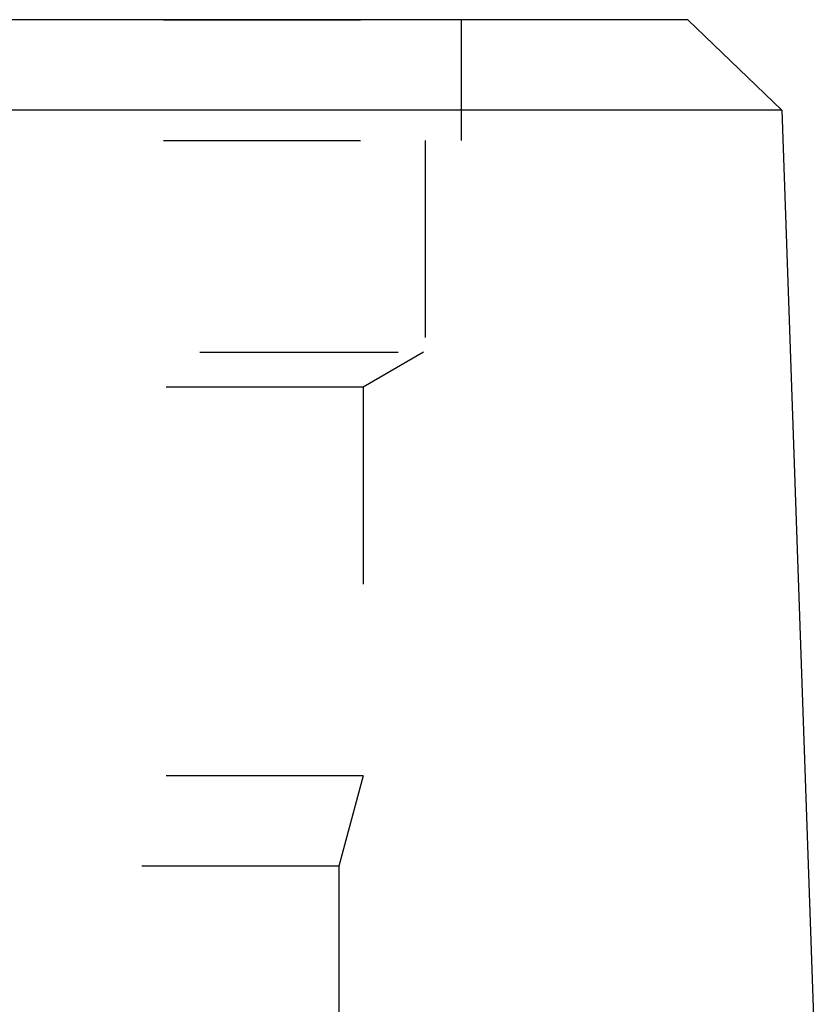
# Model space of a CAD drawing. Header units: millimetres. Extents: x 382 to 618, y 389 to 605.
# Tile 32 of 43: x 516 to 543, y 533 to 565. Entities that reach past the tile are written whole.
import ezdxf

# ---------------------------------------------------------------- set-up
doc = ezdxf.new("R2010")
doc.units = ezdxf.units.MM
doc.header["$LTSCALE"] = 65.185185
doc.linetypes.add('HIDDEN', pattern=[0.2, 0.1, -0.1])
for name, color, linetype in [('FASEN', 7, 'CONTINUOUS'), ('FLAECHEN', 7, 'CONTINUOUS'), ('KONST.EL_MIT_GEO', 7, 'CONTINUOUS')]:
    doc.layers.add(name, color=color, linetype=linetype)

msp = doc.modelspace()

# ---------------------------------------------------------------- linework, layer by layer
at = {"layer": 'FASEN', "color": 7, "linetype": 'Continuous'}
for p, q in [((538.5, 565.25), (461.5, 565.25)), ((538.5, 565.25), (541.605, 562.252)), ((541.605, 562.252), (458.395, 562.252))]:
    msp.add_line(p, q, dxfattribs=at)
at = {"layer": 'FLAECHEN', "color": 8, "linetype": 'HIDDEN'}
for p, q in [((531, 565.25), (531, 561.25)), ((469, 561.25), (531, 561.25)), ((529.805, 561.25), (529.805, 554.25)), ((470.195, 554.25), (529.805, 554.25)), ((529.75, 554.25), (527.75, 553.095)), ((527.75, 553.095), (527.75, 540.236)), ((527.75, 540.236), (472.25, 540.236)), ((527.75, 540.236), (526.95, 537.25)), ((526.95, 537.25), (473.05, 537.25)), ((526.95, 537.25), (526.95, 528.25))]:
    msp.add_line(p, q, dxfattribs=at)
at = {"layer": 'FLAECHEN', "color": 7, "linetype": 'Continuous'}
msp.add_line((541.605, 562.252), (542.685, 531.318), dxfattribs=at)
at = {"layer": 'KONST.EL_MIT_GEO', "color": 8, "linetype": 'HIDDEN'}
for p, q in [((469, 565.25), (531, 565.25)), ((470.25, 554.25), (529.75, 554.25)), ((527.75, 553.095), (472.25, 553.095))]:
    msp.add_line(p, q, dxfattribs=at)

doc.saveas('drawing.dxf')
